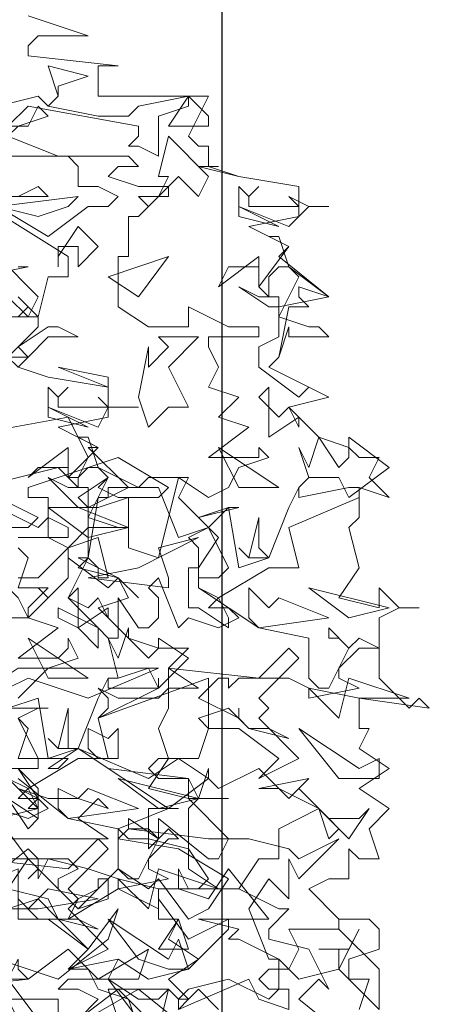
# Model space of a CAD drawing. Header units: millimetres. Extents: x 4234 to 4704, y 1542 to 2004.
# Tile 89 of 256: x 4243 to 4247, y 1786 to 1796. Entities that reach past the tile are written whole.
import ezdxf

# ---------------------------------------------------------------- set-up
doc = ezdxf.new("R2010")
doc.units = ezdxf.units.MM
doc.layers.add('BOD', color=40, linetype='Continuous')
doc.layers.add('DIMENSIONS', color=7, linetype='Continuous')

# ---------------------------------------------------------------- blocks, each defined once
blk = doc.blocks.new('A$Cf9015526')
at = {"color": 116, "lineweight": 0, "true_color": 0x136734}
for points in [[(1.9098, 3.5309), (2.0431, 3.4865), (1.932, 3.4865), (1.9098, 3.4643), (1.9098, 3.4421), (2.1097, 3.4199), (2.0875, 3.4199), (2.0653, 3.4199), (2.0653, 3.3533), (2.3095, 3.3533), (2.2651, 3.2645), (2.2873, 3.2423), (2.3095, 3.2423), (2.3095, 3.1978), (2.2873, 3.1978), (2.3762, 3.1756), (2.5094, 3.1534), (2.5094, 3.0868), (2.3984, 3.0646), (2.4872, 3.0202), (2.465, 2.998), (2.576, 2.9091), (2.465, 2.8869), (2.465, 2.8647), (2.5316, 2.8425), (2.5538, 2.8425), (2.576, 2.8203), (2.4872, 2.8203), (2.4872, 2.8425), (2.465, 2.7759), (2.4428, 2.7537), (2.5316, 2.7093), (2.576, 2.6871), (2.4872, 2.6649), (2.5538, 2.5982), (2.6204, 2.576), (2.6427, 2.5538), (2.6871, 2.5538), (2.6649, 2.5094), (2.7093, 2.465), (2.6427, 2.4872), (2.6427, 2.4206), (2.6204, 2.3984), (2.6427, 2.3095), (2.5982, 2.2429), (2.6871, 2.2207), (2.6871, 2.2651), (2.7315, 2.2207), (2.7759, 2.2207), (2.7315, 2.2207), (2.6871, 2.1985), (2.6871, 2.0653), (2.7537, 1.9986), (2.7759, 2.0209), (2.7981, 1.9986), (2.6427, 2.0209), (2.6427, 1.9542), (2.6649, 1.9542), (2.6427, 1.9098), (2.7093, 1.8654), (2.6427, 1.821), (2.7093, 1.7766), (2.6649, 1.7322), (2.6871, 1.6655), (2.6427, 1.6655), (2.6204, 1.6877), (2.6204, 1.6211), (2.5982, 1.6211), (2.576, 1.6211), (2.5316, 1.5989), (2.5982, 1.5323), (2.6649, 1.5323), (2.6871, 1.5101), (2.6871, 1.4657), (2.6204, 1.4435), (2.6204, 1.4213), (2.6204, 1.3991), (2.6649, 1.3991), (2.6427, 1.3324)], [(1.8876, 3.1312), (1.932, 3.1534), (1.9542, 3.1312), (1.8654, 3.1312)], [(1.8432, 3.109), (1.9542, 3.0424), (2.0431, 3.109), (2.0875, 3.109), (2.1097, 3.1312), (2.0653, 3.1534), (2.0209, 3.1534), (2.0209, 3.1978), (1.9986, 3.22), (1.9542, 3.22), (2.1319, 3.22), (2.1541, 3.1978), (2.1097, 3.1978), (2.0875, 3.1756), (2.1541, 3.1534), (2.2207, 3.1534), (2.1541, 3.0868), (2.1319, 3.0868), (2.1319, 2.998), (2.1097, 2.998), (2.1097, 2.8869), (2.1763, 2.8425), (2.2651, 2.8425), (2.2651, 2.8869), (2.354, 2.8425), (2.3762, 2.8425), (2.4206, 2.8425), (2.4206, 2.8203), (2.3095, 2.8203), (2.3095, 2.7981), (2.3318, 2.7537), (2.3095, 2.7093), (2.3762, 2.6871), (2.3318, 2.6427), (2.3984, 2.6205), (2.3095, 2.5538), (2.3984, 2.5538), (2.4206, 2.5538), (2.4206, 2.576), (2.4428, 2.5538), (2.3762, 2.5316), (2.354, 2.4872), (2.3095, 2.465), (2.2429, 2.5094), (2.1985, 2.3318), (2.1319, 2.354), (2.1319, 2.465), (2.0653, 2.4428), (2.0431, 2.4428), (2.0209, 2.465), (2.0875, 2.5094), (2.0653, 2.4872), (2.1097, 2.465), (2.1319, 2.465), (2.1985, 2.465), (2.2207, 2.4872), (2.1097, 2.5538), (1.9098, 2.4872), (1.9098, 2.465), (1.9542, 2.465), (1.9542, 2.3762), (1.9986, 2.354), (2.0653, 2.3762), (2.0875, 2.2873), (2.0653, 2.2873), (2.0653, 2.3095), (2.0431, 2.3318), (1.9986, 2.2429), (2.0653, 2.1763), (2.0875, 2.1541), (2.1097, 2.1541), (2.1097, 2.2429), (2.1541, 2.1763), (2.1763, 2.1763), (2.1985, 2.1985), (2.1985, 2.2429), (2.1763, 2.2651), (2.1985, 2.2873), (2.2429, 2.1763), (2.2651, 2.1985), (2.3318, 2.1763), (2.3762, 2.1985), (2.354, 2.2207), (2.3095, 2.2207), (2.3318, 2.2429), (2.2873, 2.2651), (2.2873, 2.354), (2.2651, 2.3762), (2.3095, 2.3984), (2.2873, 2.4206), (2.3762, 2.4428), (2.354, 2.4428), (2.3095, 2.3984), (2.3318, 2.3762), (2.2873, 2.3095), (2.2873, 2.2651), (2.4206, 2.1763), (2.5316, 2.1541), (2.5316, 2.0653), (2.5538, 2.0431), (2.576, 2.0431), (2.6204, 2.1319), (2.5982, 2.1541), (2.576, 2.1541), (2.576, 2.1763), (2.6204, 2.1319), (2.6427, 2.1541), (2.6871, 2.1319), (2.6427, 2.1319), (2.5982, 2.0875), (2.5982, 2.0653), (2.6427, 2.0431), (2.5316, 2.0209), (2.5316, 2.0431), (2.4872, 2.0653), (2.3762, 2.0653), (2.354, 2.0431), (2.354, 2.0653), (2.3318, 2.0653), (2.2873, 2.0209), (2.3762, 1.9764), (2.3762, 1.9986), (2.3762, 1.9764), (2.3984, 1.9542), (2.4428, 1.9542), (2.4872, 1.932), (2.3984, 1.9542), (2.354, 1.9986), (2.2873, 1.9764), (2.3095, 1.9542), (2.2873, 1.8876), (2.2651, 1.8876), (2.1985, 1.8876), (2.1763, 1.8654), (2.1985, 1.8432), (2.2651, 1.8432), (2.0875, 1.8654), (2.0209, 1.9098), (1.9542, 1.8654), (1.9764, 1.8654), (1.9986, 1.8876), (1.9098, 1.8876), (1.8876, 1.8876)], [(1.8654, 1.7988), (1.9098, 1.7322), (1.932, 1.7544), (1.932, 1.7988), (1.8876, 1.821), (1.9542, 1.7988), (2.0209, 1.7988), (2.0875, 1.7766), (2.0653, 1.7988), (2.0209, 1.7544), (2.0875, 1.71), (1.8654, 1.71)], [(1.8876, 1.6655), (1.9986, 1.6655), (2.0209, 1.6433), (1.9764, 1.6211), (1.9764, 1.5989), (2.0209, 1.5545), (2.0653, 1.5989), (2.0653, 1.6211), (2.0875, 1.6211), (2.0875, 1.5767), (2.0209, 1.5545), (1.932, 1.6433), (1.9098, 1.6211), (1.932, 1.6433), (1.932, 1.6655), (1.9098, 1.6877), (1.7988, 1.5989)], [(1.8876, 1.5767), (1.932, 1.5323), (1.9764, 1.5323), (2.0431, 1.4657), (2.1097, 1.5545), (2.0875, 1.4879), (1.9764, 1.3991), (1.8432, 1.4435)], [(1.8876, 1.3102), (1.8654, 1.3546), (1.9764, 1.3546), (1.9764, 1.3102)], [(1.9986, 1.288), (2.1541, 1.3768), (2.2651, 1.288)], [(2.3318, 1.3324), (2.2873, 1.3768), (2.2651, 1.3546), (2.2429, 1.3546), (2.2651, 1.3768), (2.354, 1.3991), (2.4428, 1.3546), (2.465, 1.3768), (2.465, 1.4435), (2.3762, 1.4879), (2.354, 1.4879), (2.3762, 1.5101), (2.2873, 1.5323), (2.4428, 1.5323), (2.354, 1.6433), (2.3095, 1.5767), (2.2429, 1.5989), (2.2429, 1.6433), (2.2651, 1.5989), (2.2873, 1.5989), (2.3095, 1.6211), (2.2651, 1.6877), (2.1763, 1.71), (2.1319, 1.71), (2.1097, 1.7322), (2.2207, 1.7766), (2.2429, 1.7766), (2.2207, 1.7766), (2.1763, 1.7766), (2.1763, 1.71), (2.1763, 1.6877), (2.1985, 1.71), (2.1985, 1.7544), (2.3095, 1.6655), (2.3318, 1.6655), (2.354, 1.71), (2.2651, 1.7988), (2.2873, 1.7988), (2.3095, 1.8654), (2.3095, 1.8432), (2.3318, 1.821), (2.4206, 1.8654), (2.4872, 1.7988), (2.5094, 1.821), (2.576, 1.7544), (2.6427, 1.7544), (2.6649, 1.7766), (2.6204, 1.71), (2.5538, 1.7766), (2.465, 1.7322), (2.465, 1.6655), (2.4206, 1.6655), (2.3762, 1.5989), (2.465, 1.5545), (2.4872, 1.5545), (2.4428, 1.5101), (2.4428, 1.4879), (2.5316, 1.4657), (2.576, 1.3768), (2.5538, 1.3991), (2.5094, 1.3546), (2.6204, 1.2658)], [(1.8654, 2.1985), (1.9098, 2.1985), (1.9542, 2.2429), (1.932, 2.2651), (1.9542, 2.2429), (1.9986, 2.2873), (1.9986, 2.3318), (1.9986, 2.354), (1.932, 2.2873), (1.9098, 2.2873), (1.8876, 2.2873)], [(1.821, 2.3984), (1.9098, 2.3984), (1.932, 2.4206), (1.8432, 2.465)], [(1.7988, 2.4872), (1.9764, 2.5316), (1.9986, 2.5094), (2.0209, 2.5094), (2.0431, 2.5538), (1.9986, 2.6427), (1.7544, 2.5982)], [(1.8654, 2.7759), (1.932, 2.8425), (1.932, 2.8647), (1.9098, 2.8647), (1.8432, 2.8647)], [(1.8876, 2.8647), (1.9098, 2.8869), (1.8876, 2.9091), (1.932, 2.8647), (1.9542, 2.9536), (1.9764, 2.9536), (1.9986, 2.9536), (1.9986, 2.998), (1.821, 3.109)], [(1.8876, 2.9758), (1.9098, 2.9758), (1.7988, 2.9536)], [(1.8876, 2.7537), (1.9542, 2.7315), (2.0875, 2.7093), (2.0875, 2.6427), (1.9764, 2.6205), (2.0653, 2.576), (2.0431, 2.576), (2.1319, 2.4872), (2.0431, 2.4428), (2.0431, 2.4206), (2.1097, 2.3984), (2.1319, 2.3984), (2.0653, 2.3984), (2.0431, 2.3984), (2.0431, 2.3318), (2.0209, 2.3095), (2.1097, 2.2873), (2.1319, 2.2429), (2.0653, 2.2207), (2.1319, 2.1541), (2.1985, 2.1319), (2.2207, 2.1319), (2.2651, 2.1319), (2.2207, 2.0875), (2.2873, 2.0431), (2.2207, 2.0431), (2.2207, 1.9986), (2.1985, 1.9542), (2.2207, 1.8876), (2.1763, 1.821), (2.2651, 1.7988), (2.2651, 1.8432), (2.2873, 1.7988), (2.354, 1.7988), (2.2873, 1.7988), (2.2651, 1.7766), (2.2651, 1.6433), (2.3318, 1.5989), (2.354, 1.5989), (2.3762, 1.5989), (2.1985, 1.5989), (2.1985, 1.5323), (2.2429, 1.5323), (2.2207, 1.4879), (2.2873, 1.4435), (2.2207, 1.3991), (2.2651, 1.3546), (2.2429, 1.3324)], [(1.8432, 2.4428), (1.932, 2.3984), (1.9542, 2.4206), (1.9986, 2.3984), (1.9986, 2.3762), (1.8876, 2.3762)], [(1.8876, 2.354), (1.9098, 2.3318), (1.8876, 2.2651), (1.9542, 2.2651), (1.9098, 2.2207), (1.9098, 2.1985), (1.9764, 2.1763), (1.8876, 2.1097), (1.9764, 2.1097), (1.9986, 2.1319), (1.9986, 2.1541), (2.0209, 2.1097), (1.9542, 2.0875), (1.932, 2.0653), (1.8876, 2.0209)], [(1.8432, 1.7766), (1.9098, 1.7544), (1.9542, 1.7766), (1.932, 1.7988), (1.8876, 1.7988), (1.9098, 1.821), (1.8654, 1.8432)], [(1.8654, 1.9986), (1.9542, 1.9986), (1.932, 1.9986), (1.8876, 1.9764), (1.9098, 1.9542), (1.8876, 1.8876)], [(1.8876, 1.8432), (1.9986, 1.7544), (2.1097, 1.7322), (2.1097, 1.6433), (2.1319, 1.6211), (2.1541, 1.6211), (2.1985, 1.71), (2.1763, 1.7322), (2.1319, 1.7322), (2.1319, 1.7544), (2.1985, 1.71), (2.2207, 1.7322), (2.2429, 1.71), (2.2207, 1.71), (2.1763, 1.6655), (2.1763, 1.6433), (2.2207, 1.6211), (2.1097, 1.5989), (2.1097, 1.6211), (2.0431, 1.6433), (1.9542, 1.6655), (1.932, 1.6211), (1.932, 1.6433), (1.9098, 1.6655), (1.8654, 1.5989), (1.9542, 1.5767), (1.9764, 1.5323), (2.0209, 1.5323), (2.0653, 1.5101), (1.9764, 1.5323), (1.932, 1.5767), (1.8654, 1.5545)], [(1.932, 1.3102), (1.8654, 1.3991), (1.8876, 1.4435), (1.8876, 1.4213), (1.9098, 1.3991), (1.9986, 1.4657), (2.0653, 1.3991), (2.0875, 1.3991), (2.1541, 1.3546), (2.1985, 1.3546), (2.2207, 1.3768), (2.1985, 1.288), (2.1097, 1.3768), (2.0209, 1.3102)], [(1.8654, 1.9986), (1.932, 2.0209), (1.9542, 1.8876), (2.0209, 1.9098), (2.0653, 2.0209), (2.0875, 2.0653), (2.0875, 2.0431), (2.1985, 2.0431), (2.1985, 2.0653), (2.1985, 2.0431), (2.0653, 1.9764), (2.0875, 1.8876), (2.0209, 1.8876), (1.9098, 1.821), (1.932, 1.7766), (1.932, 1.7544), (1.8654, 1.7988)], [(1.8654, 1.8654), (1.932, 1.8654), (1.932, 1.8876), (1.8876, 1.9764)], [(2.0209, 1.3102), (2.0653, 1.3546), (2.0209, 1.3768), (1.9764, 1.3768), (1.9986, 1.3991), (2.0875, 1.3991), (2.1097, 1.4435), (2.1763, 1.3991), (2.2651, 1.4213), (2.354, 1.5101), (2.354, 1.5323), (2.2651, 1.4879), (2.1985, 1.5767), (2.1985, 1.5545), (2.1097, 1.5989), (1.9986, 1.5323), (2.0209, 1.5767), (2.0653, 1.5989), (2.1097, 1.6433), (2.1763, 1.5989), (2.1985, 1.6211), (2.2651, 1.5323), (2.3095, 1.5545), (2.354, 1.6211), (2.2429, 1.6877), (2.1097, 1.71), (2.1319, 1.7322), (2.3095, 1.71), (2.3984, 1.71), (2.4872, 1.6877), (2.5094, 1.6655), (2.5982, 1.71), (2.5094, 1.6211), (2.4872, 1.6655), (2.4872, 1.5767), (2.4428, 1.6211), (2.3984, 1.5545), (2.4428, 1.4435), (2.465, 1.4435), (2.4872, 1.4213), (2.5094, 1.4657), (2.4872, 1.5101), (2.5982, 1.5101), (2.5982, 1.5323), (2.5982, 1.5101), (2.6871, 1.4213), (2.6871, 1.3324), (2.5982, 1.4213), (2.5094, 1.3991), (2.4872, 1.4213), (2.4428, 1.4213), (2.4206, 1.3991), (2.4428, 1.3768), (2.4872, 1.3768), (2.4872, 1.3324), (2.4206, 1.3546), (2.3984, 1.3991), (2.2429, 1.3324), (2.2429, 1.3546), (2.2207, 1.3768), (2.0875, 1.3768), (2.1097, 1.3102)]]:
    blk.add_lwpolyline(points, dxfattribs=at)
for points in [[(1.9764, 3.3755), (1.9764, 3.3533), (1.9542, 3.3311), (2.0653, 3.3089), (2.1319, 3.3089), (2.1541, 3.3311), (2.2651, 3.3533), (2.2651, 3.3311), (2.1985, 3.3089), (2.1985, 3.22), (2.1541, 3.2423), (2.1319, 3.2423), (2.1541, 3.2645), (2.1541, 3.2867), (1.9098, 3.3311), (1.8654, 3.2867), (1.7544, 3.3089), (1.932, 3.3533), (1.9542, 3.3311), (1.9764, 3.3533), (1.9542, 3.4199), (2.0431, 3.3977)], [(2.3095, 3.2867), (2.2207, 3.2867), (2.2651, 3.3533), (2.3095, 3.3089)], [(1.8876, 3.2867), (1.8654, 3.2645), (1.9764, 3.22), (1.8654, 3.22), (1.8654, 3.2423), (1.7988, 3.2423), (1.8432, 3.2867), (1.9098, 3.2867), (1.932, 3.3311), (1.9542, 3.3089)], [(2.2873, 3.1312), (2.2429, 3.1756), (2.2207, 3.1534), (2.2207, 3.1312), (2.1985, 3.1312), (2.1763, 3.109), (2.1541, 3.1312), (2.1985, 3.1312), (2.2207, 3.1756), (2.1985, 3.1756), (2.2207, 3.2645), (2.3095, 3.1756)], [(2.3095, 3.1978), (2.3762, 3.1756), (2.3095, 3.1978), (2.2873, 3.1978), (2.3318, 3.1978)], [(2.4206, 3.1534), (2.3984, 3.1312), (2.3984, 3.109), (2.4872, 3.109), (2.5094, 3.109), (2.4872, 3.1312), (2.5316, 3.109), (2.576, 3.109), (2.5316, 3.109), (2.4872, 3.0646), (2.3762, 3.109), (2.3762, 3.1534), (2.3984, 3.1312)], [(1.932, 3.0868), (1.8432, 3.109), (2.0209, 3.1312), (1.9986, 3.109)], [(2.3762, 3.0868), (2.3762, 3.109), (2.465, 3.0646)], [(2.0209, 2.9758), (2.0209, 3.0202), (1.9986, 3.0202), (1.9764, 3.0202), (1.9764, 2.9758), (1.9764, 2.998), (2.0209, 3.0646), (2.0653, 3.0202)], [(2.4872, 2.9758), (2.576, 2.9091), (2.5094, 2.9314), (2.5094, 2.9091), (2.5316, 2.8869), (2.4872, 2.8869), (2.465, 2.7759), (2.4428, 2.7537), (2.5316, 2.7093), (2.576, 2.6871), (2.5316, 2.7093), (2.5094, 2.6871), (2.4206, 2.7537), (2.4206, 2.7981), (2.465, 2.8203), (2.465, 2.8647), (2.5094, 2.9536), (2.4872, 2.9758), (2.465, 2.9758), (2.4428, 2.9536), (2.4428, 2.9091), (2.4206, 2.9314), (2.4206, 2.9758), (2.354, 2.9758), (2.3318, 2.9314), (2.4206, 2.998), (2.4206, 2.9536), (2.4206, 2.9314), (2.4872, 3.0202), (2.4428, 3.0424), (2.465, 3.0424)], [(1.9098, 2.8647), (1.8654, 2.9091), (1.8432, 2.8869), (1.8432, 2.8425), (1.821, 2.8425), (1.7988, 2.8425), (1.7766, 2.8425), (1.8432, 2.8425), (1.8432, 2.9091), (1.8432, 2.998), (1.932, 2.9091)], [(2.0875, 2.9536), (2.2207, 2.998), (2.1541, 2.9091)], [(2.4428, 2.9091), (2.465, 2.9091), (2.465, 2.8869), (2.4428, 2.8869), (2.3762, 2.9314), (2.4206, 2.9091)], [(2.0209, 2.8203), (1.9542, 2.8203), (1.9098, 2.7759), (1.8876, 2.7981), (1.9542, 2.8425), (1.9764, 2.8425)], [(2.2207, 2.7537), (2.2651, 2.6649), (2.2207, 2.6649), (2.1763, 2.6205), (2.1541, 2.6871), (2.1763, 2.7981), (2.1763, 2.7759), (2.1763, 2.7537), (2.2207, 2.7981), (2.1985, 2.8203), (2.2873, 2.8203)], [(1.8876, 2.7537), (1.9542, 2.7315), (1.8876, 2.7537), (1.8654, 2.7759), (1.9098, 2.7759)], [(2.0875, 2.7093), (1.9764, 2.7537), (2.0875, 2.7315)], [(1.9986, 2.7093), (1.9764, 2.6871), (1.9764, 2.6649), (2.0653, 2.6649), (2.0875, 2.6649), (2.0653, 2.6871), (2.0875, 2.6649), (2.1541, 2.6649), (2.0875, 2.6649), (2.0653, 2.6205), (1.9542, 2.6649), (1.9542, 2.7093), (1.9764, 2.6871)], [(2.465, 2.6427), (2.4872, 2.6649), (2.5094, 2.6205), (2.5094, 2.6427), (2.4428, 2.5982), (2.4428, 2.7093), (2.4206, 2.6871)], [(1.9542, 2.6427), (1.9542, 2.6649), (2.0431, 2.6205)], [(2.0653, 2.5316), (2.1541, 2.4872), (2.0875, 2.4872), (2.0875, 2.465), (2.0653, 2.465), (2.0431, 2.3318), (2.0209, 2.3318), (2.1097, 2.2873), (2.1541, 2.2429), (2.1097, 2.2873), (2.0875, 2.2651), (1.9986, 2.3318), (1.9986, 2.354), (2.0431, 2.3984), (2.0431, 2.4206), (2.0875, 2.5094), (2.0653, 2.5316), (2.0431, 2.5316), (2.0209, 2.5094), (2.0209, 2.4872), (1.9986, 2.5094), (1.9986, 2.5316), (1.932, 2.5316), (1.9098, 2.5094), (1.9986, 2.576), (1.9986, 2.5094), (2.0653, 2.576), (2.0209, 2.5982), (2.0431, 2.5982)], [(2.5982, 2.5316), (2.6204, 2.5538), (2.6204, 2.5982), (2.7093, 2.5316), (2.6204, 2.465), (2.5982, 2.5094), (2.5316, 2.5094), (2.5094, 2.4872), (2.5316, 2.5094), (2.5094, 2.576), (2.5316, 2.5316), (2.5538, 2.5982)], [(2.465, 2.4872), (2.3318, 2.576), (2.3762, 2.4872)], [(2.0209, 2.4872), (2.0431, 2.4872), (2.0431, 2.4428), (2.0209, 2.4428), (1.9542, 2.5094), (1.9986, 2.4872)], [(2.2429, 2.465), (2.2873, 2.4206), (2.354, 2.4428), (2.3762, 2.3095), (2.4428, 2.3318), (2.4872, 2.4428), (2.5094, 2.4872), (2.5094, 2.465), (2.6204, 2.4872), (2.6427, 2.4872), (2.6427, 2.465), (2.4872, 2.3984), (2.5094, 2.3095), (2.4428, 2.3095), (2.3318, 2.2429), (2.354, 2.1985), (2.354, 2.1763), (2.2873, 2.2207), (2.2651, 2.2207), (2.2651, 2.3095), (2.2873, 2.3095), (2.2873, 2.2873), (2.3318, 2.2873), (2.354, 2.3095), (2.3095, 2.3984), (2.2429, 2.3762), (2.1985, 2.4872), (2.1541, 2.4872), (2.1763, 2.5094), (2.2651, 2.5094)], [(2.0431, 2.3762), (1.9542, 2.4428), (1.9764, 2.4428), (2.0209, 2.4428), (2.1319, 2.3984)], [(2.4428, 2.3318), (2.3984, 2.3318), (2.3762, 2.354), (2.3984, 2.3318), (2.4206, 2.4206), (2.4206, 2.354)], [(2.2207, 2.2651), (2.0431, 2.2873), (2.1541, 2.3095), (2.2873, 2.3762), (2.1985, 2.354), (2.2207, 2.2873)], [(1.8432, 2.2873), (1.8876, 2.2429), (1.9098, 2.1985), (1.7988, 2.1985), (1.7766, 2.1985), (1.7544, 2.1985), (1.71, 2.2207), (1.6655, 2.3095), (1.7988, 2.2429)], [(2.0431, 2.2207), (2.0653, 2.2429), (2.0875, 2.1985), (2.0875, 2.2207), (2.0209, 2.1763), (2.0209, 2.2651), (1.9986, 2.2429)], [(2.465, 2.2429), (2.576, 2.1985), (2.4206, 2.1763), (2.3984, 2.1985), (2.3984, 2.2651), (2.4428, 2.2207)], [(2.7093, 2.2207), (2.5316, 2.2651), (2.6204, 2.1985)], [(2.0653, 2.1319), (2.0209, 2.1763), (1.9764, 2.1985), (1.9764, 2.2207), (2.0653, 2.1763)], [(2.1763, 2.1097), (2.1985, 2.1319), (2.1985, 2.1541), (2.2651, 2.1097), (2.1985, 2.0431), (2.1763, 2.0875), (2.1097, 2.0653), (2.0875, 2.0653), (2.1097, 2.0653), (2.0875, 2.1541), (2.1097, 2.1097), (2.1319, 2.1763), (2.1319, 2.1541)], [(2.0431, 2.0653), (1.9098, 2.1541), (1.9542, 2.0653)], [(2.4206, 2.0209), (2.4428, 1.9986), (2.4206, 1.9764), (2.5094, 1.8876), (2.4206, 1.8432), (2.465, 1.8876), (2.3762, 1.9542), (2.3095, 1.9542), (2.3095, 2.0653), (2.0653, 1.9764), (2.0875, 1.9986), (2.0875, 2.0209), (2.0653, 2.0431), (2.1097, 2.0209), (2.1985, 2.0209), (2.2207, 2.0431), (2.2207, 2.0875), (2.4206, 2.0653), (2.4872, 2.1319), (2.5094, 2.1097)], [(2.0431, 2.0209), (1.9098, 2.0653), (1.8654, 2.0431), (1.8432, 2.0209), (1.8432, 1.9764), (1.821, 1.9986), (1.7544, 1.9764), (1.7544, 1.9986), (1.8432, 2.0209), (1.821, 2.0431), (1.8876, 2.0875), (2.1985, 2.0875)], [(2.6427, 2.0209), (2.5316, 2.0431), (2.5982, 1.9764), (2.6204, 2.0653), (2.7537, 2.0209)], [(2.0209, 1.9098), (1.9764, 1.9098), (1.9542, 1.932), (1.9764, 1.9098), (1.9986, 1.9986), (1.9986, 1.9098)], [(2.1097, 1.9542), (2.1097, 1.8876), (2.0653, 1.8876), (2.0431, 1.9098), (2.0431, 1.9542), (2.0875, 1.932)], [(2.6871, 1.8876), (2.6871, 1.8432), (2.6427, 1.8432), (2.5982, 1.8432), (2.5094, 1.9542), (2.6427, 1.8654)], [(1.8432, 1.8654), (1.932, 1.7766), (1.8432, 1.7544), (1.9098, 1.6655), (1.8654, 1.6655), (1.8654, 1.71), (1.8432, 1.7322), (1.7988, 1.7322), (1.7544, 1.6655), (1.6433, 1.6655), (1.8654, 1.7544), (1.8432, 1.7766), (1.7988, 1.7766), (1.821, 1.7988), (1.821, 1.8432), (1.7766, 1.8432), (1.7544, 1.8654), (1.71, 1.8876), (1.7322, 1.932), (1.7988, 1.8654)], [(2.2207, 1.7766), (2.0209, 1.9098), (2.1763, 1.8432), (2.2429, 1.8876), (2.3095, 1.8432)], [(1.932, 1.7766), (1.9098, 1.7766), (1.932, 1.7988), (1.8876, 1.8654), (1.932, 1.821)], [(2.2873, 1.7988), (2.1097, 1.8432), (2.1985, 1.7766)], [(2.5982, 1.7322), (2.576, 1.71), (2.5538, 1.7766), (2.5094, 1.7988), (2.465, 1.821), (2.4206, 1.821), (2.5316, 1.8432), (2.5094, 1.821)], [(2.0431, 1.821), (2.1541, 1.7766), (1.9986, 1.7544), (1.9764, 1.7766), (1.9764, 1.821), (2.0209, 1.7988)], [(1.9986, 1.5989), (2.0209, 1.5767), (1.9986, 1.5545), (2.0875, 1.4657), (1.9986, 1.4213), (2.0431, 1.4657), (1.9542, 1.5323), (1.8876, 1.5323), (1.8876, 1.6433), (1.6655, 1.5545), (1.6655, 1.5767), (1.6655, 1.5989), (1.6655, 1.6211), (1.6877, 1.5989), (1.7766, 1.5989), (1.7988, 1.6211), (1.7988, 1.6655), (1.9986, 1.6433), (2.0653, 1.71), (2.0875, 1.6877)], [(2.1985, 1.5989), (2.1097, 1.6211), (2.1763, 1.5545), (2.1985, 1.6433), (2.3318, 1.5989)], [(1.932, 1.5545), (1.8432, 1.5545), (1.9098, 1.5545), (1.9542, 1.5989), (2.0653, 1.5767)], [(2.2429, 1.4879), (2.2651, 1.4213), (2.2207, 1.4213), (2.1541, 1.4435), (2.0875, 1.5323), (2.2207, 1.4435)], [(2.1985, 1.4657), (2.2429, 1.5323), (2.2651, 1.4657)], [(2.5982, 1.4657), (2.5538, 1.4657), (2.6204, 1.4657), (2.6427, 1.5101), (2.5982, 1.4213)], [(1.5101, 1.4435), (1.5989, 1.3991), (1.6211, 1.3991), (1.6655, 1.4435), (1.7322, 1.3991), (1.9098, 1.3991), (1.71, 1.3768), (1.5767, 1.3991), (1.5101, 1.4435), (1.4435, 1.3768), (1.3768, 1.3991), (1.3546, 1.3768), (1.3546, 1.3324), (1.288, 1.3991), (1.3102, 1.4657), (1.3546, 1.4213)], [(2.0653, 1.3991), (2.1763, 1.4657), (2.1541, 1.3991)], [(2.1541, 1.3102), (2.1541, 1.288), (2.1319, 1.3546), (2.0653, 1.3768), (2.0431, 1.4213), (1.9986, 1.4213), (2.1097, 1.4435), (2.0875, 1.3991)]]:
    blk.add_lwpolyline(points, close=True, dxfattribs=at)

msp = doc.modelspace()

# ---------------------------------------------------------------- linework, layer by layer
at = {"layer": 'DIMENSIONS'}
msp.add_lwpolyline([(4244.9107, 2003.6473), (4703.753, 2003.6473), (4703.753, 1541.6192), (4244.9107, 1541.6192)], close=True, dxfattribs=at)

# ---------------------------------------------------------------- block references
at = {"layer": 'BOD', "xscale": 4.480026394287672, "yscale": 4.480026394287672, "zscale": 4.480026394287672}
msp.add_blockref('A$Cf9015526', (4234.4278, 1780.4373, 480.9174), dxfattribs=at)

doc.saveas('drawing.dxf')
